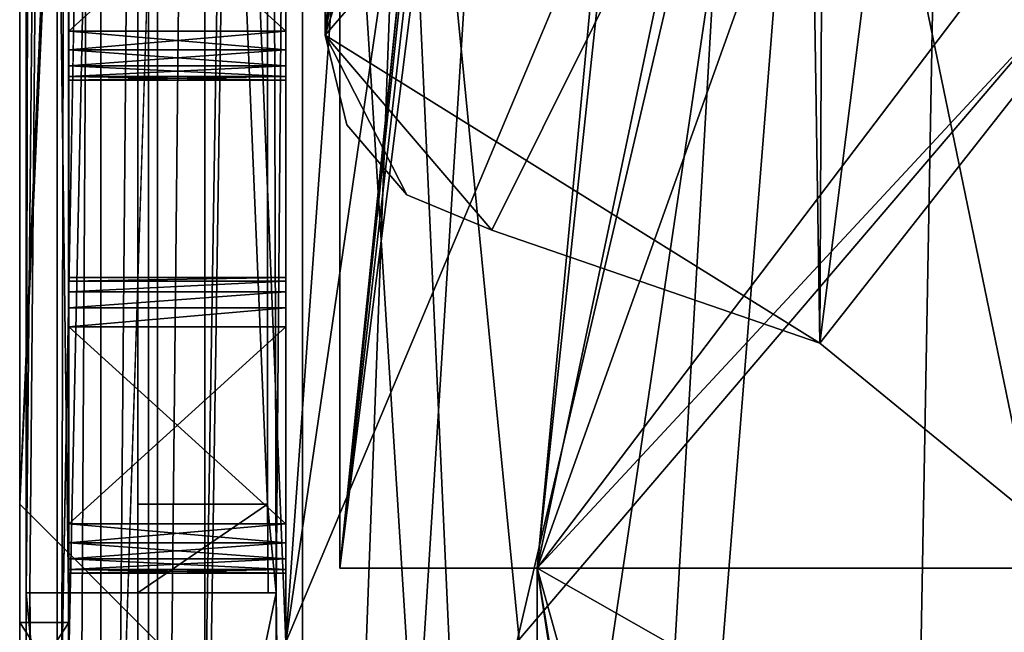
# Model space of a CAD drawing. Extents: x -3 to 104, y -79 to 161.
# Tile 17 of 203: x -3 to 7, y -44 to -38. Entities that reach past the tile are written whole.
import ezdxf

# ---------------------------------------------------------------- set-up
doc = ezdxf.new("R2010")
doc.units = 0
doc.header["$MEASUREMENT"] = 0

msp = doc.modelspace()

# ---------------------------------------------------------------- linework, layer by layer
for points in [[(-2.95, -77.599998, -76.900002), (-2.95, 159.899994, -76.900002), (-0.25, 6.1, -76.900002)], [(-2.95, 159.899994, -76.900002), (-2.95, -77.599998, -76.900002), (-2.95, -4.9, -68.400002)], [(-2.9501, -67.600098, 10.1), (-2.9501, 149.899994, 10.1), (-1.7501, -2.4, 10.1)], [(-2.9501, 149.899994, 10.1), (-2.9501, -67.600098, 10.1), (-2.8837, -43.599998, 17.700001)], [(-2.9501, 149.899994, 10.1), (-2.8837, -43.599998, 17.700001), (-2.8837, 129.899994, 17.700001)], [(-2.8837, 129.899994, 17.700001), (-2.8837, -43.599998, 17.700001), (-2.7432, 45.761299, 33.799999)], [(6.8364, 20.8113, 18.9), (0.3, 129.649994, 18.9), (0.3, -43.349998, 18.9)], [(0.3, 129.649994, 17.299999), (6.8364, 20.8113, 17.299999), (0.3, -43.349998, 17.299999)], [(0.3, 129.649994, 18.9), (0.3, 129.649994, 17.299999), (0.3, -43.349998, 18.9)], [(0.3, -43.349998, 18.9), (0.3, 129.649994, 17.299999), (0.3, -43.349998, 17.299999)], [(-2.95, -4.1346, -9.5522), (-2.95, -42.700001, 10.1), (-2.95, 129, 10.1)], [(-2.95, 129, 10.1), (-2.95, -42.700001, 10.1), (-1.65, -11.9, 10.1)], [(-2.7432, 45.761299, 33.799999), (-2.8837, -43.599998, 17.700001), (-2.7432, 41.261299, 33.799999)], [(-2.8837, -43.599998, 17.700001), (-2.7432, 25.761299, 33.799999), (-2.7432, 41.261299, 33.799999)], [(-2.8837, -43.599998, 17.700001), (-2.7424, 25.299999, 33.8923), (-2.7432, 25.761299, 33.799999)], [(-2.8837, -43.599998, 17.700001), (-2.74, 24.877399, 34.1661), (-2.7424, 25.299999, 33.8923)], [(-2.8837, -43.599998, 17.700001), (-2.7363, 24.5991, 34.589901), (-2.74, 24.877399, 34.1661)], [(-2.8837, -43.599998, 17.700001), (-2.5712, -11.5827, 53.5131), (-2.7363, 24.5991, 34.589901)], [(7.0098, 20.052, 18.9), (6.8364, 20.8113, 18.9), (0.3, -43.349998, 18.9)], [(6.8364, 20.8113, 17.299999), (7.0098, 20.052, 17.299999), (0.3, -43.349998, 17.299999)], [(7.4953, 19.4431, 18.9), (7.0098, 20.052, 18.9), (0.3, -43.349998, 18.9)], [(7.0098, 20.052, 17.299999), (7.4953, 19.4431, 17.299999), (0.3, -43.349998, 17.299999)], [(0.3, -43.349998, 18.9), (8.197, 19.1052, 18.9), (7.4953, 19.4431, 18.9)], [(8.197, 19.1052, 17.299999), (0.3, -43.349998, 17.299999), (7.4953, 19.4431, 17.299999)], [(15.471, 19.228001, 17.299999), (2.3, -43.349998, 17.299999), (8.9759, 19.1052, 17.299999)], [(60.471001, 19.228001, 17.299999), (2.3, -43.349998, 17.299999), (15.471, 19.228001, 17.299999)], [(60.471001, 19.228001, 17.299999), (98.300003, -43.349998, 17.299999), (2.3, -43.349998, 17.299999)], [(2.3, -43.349998, 18.9), (8.197, 19.1052, 18.9), (0.3, -43.349998, 18.9)], [(8.197, 19.1052, 17.299999), (2.3, -43.349998, 17.299999), (0.3, -43.349998, 17.299999)], [(2.3, -43.349998, 18.9), (22.6359, 13.5513, 18.9), (8.197, 19.1052, 18.9)], [(8.9759, 19.1052, 17.299999), (2.3, -43.349998, 17.299999), (8.197, 19.1052, 17.299999)], [(2.3, -43.349998, 18.9), (45.495899, 13.5513, 18.9), (22.6359, 13.5513, 18.9)], [(34.91, -61.897999, 18.9), (45.495899, 13.5513, 18.9), (2.3, -43.349998, 18.9)], [(-1.45, -68.900002, -76.900002), (-2.95, -77.599998, -76.900002), (-0.25, 6.1, -76.900002)], [(-1.3739, -68.517303, -76.900002), (-1.45, -68.900002, -76.900002), (-0.25, 6.1, -76.900002)], [(-0.25, -66.400002, -76.900002), (-1.3739, -68.517303, -76.900002), (-0.25, 6.1, -76.900002)], [(-0.25, -66.400002, -76.900002), (-0.25, 6.1, -76.900002), (-0.25, -22.9, -65.900002)], [(-0.25, -1.9, 2.8), (-0.25, -44.099998, 2.8), (1.45, -20.299999, 2.8)], [(-0.25, -66.400002, 1), (-0.25, -1.9, 1), (1.4531, -19.9555, 1)], [(-0.25, -44.099998, 2.8), (-0.25, -1.9, 2.8), (-0.25, -11.9, 8.1)], [(-0.25, -66.400002, 1), (-0.25, -32.900002, -11.9), (-0.25, -1.9, 1)], [(-2.9501, -67.600098, 10.1), (-1.7501, -2.4, 10.1), (-1.7501, -11.4, 10.1)], [(-2.95, -4.9, -9.4), (-2.95, -42.700001, 10.1), (-2.95, -4.1346, -9.5522)], [(0.15, -37.943501, 6.9), (2.8134, -7.5159, 6.9), (0.15, -4.8, 6.9)], [(0.15, -4.8, 5.3), (0.15, -37.943501, 6.9), (0.15, -4.8, 6.9)], [(0.15, -37.943501, 5.3), (0.15, -37.943501, 6.9), (0.15, -4.8, 5.3)], [(3.15, -20.299999, 5.3), (0.15, -37.943501, 5.3), (0.15, -4.8, 5.3)], [(-2.95, -4.9, -9.4), (-2.95, -42.700001, 6.1), (-2.95, -42.700001, 10.1)], [(-2.95, -4.9, -9.4), (-2.95, -43.900002, -9.4), (-2.95, -42.700001, 6.1)], [(-2.95, -4.9, -68.400002), (-2.95, -77.599998, -76.900002), (-2.95, -43.900002, -68.400002)], [(-2.45, -43.900002, -9.4), (-2.95, -4.9, -9.4), (-2.45, -4.9, -9.4)], [(-2.95, -43.900002, -9.4), (-2.95, -4.9, -9.4), (-2.45, -43.900002, -9.4)], [(-2.95, -4.9, -68.400002), (-2.45, -43.900002, -68.400002), (-2.45, -4.9, -68.400002)], [(-2.95, -4.9, -68.400002), (-2.95, -43.900002, -68.400002), (-2.45, -43.900002, -68.400002)], [(-2.45, -25.9, -11.9), (-2.45, -43.900002, -9.4), (-2.45, -4.9, -9.4)], [(-2.45, -4.9, -68.400002), (-2.45, -43.900002, -68.400002), (-2.45, -17.9, -65.900002)], [(0.15, -37.943501, 6.9), (3.2712, -8.09, 6.9), (2.8134, -7.5159, 6.9)], [(7.8966, -43.296799, 6.9), (5.7866, -7.5159, 6.9), (5.3288, -8.09, 6.9)], [(7.8966, -43.296799, 6.9), (54.450001, -21.299999, 6.9), (5.7866, -7.5159, 6.9)], [(0.15, -37.943501, 6.9), (3.9328, -8.4086, 6.9), (3.2712, -8.09, 6.9)], [(5.1712, -41.066601, 6.9), (5.3288, -8.09, 6.9), (4.6672, -8.4086, 6.9)], [(5.1712, -41.066601, 6.9), (7.8966, -43.296799, 6.9), (5.3288, -8.09, 6.9)], [(0.15, -37.943501, 6.9), (5.1712, -41.066601, 6.9), (4.6672, -8.4086, 6.9)], [(0.15, -37.943501, 6.9), (4.6672, -8.4086, 6.9), (3.9328, -8.4086, 6.9)], [(-1.7501, -67.600098, 10.1), (-2.9501, -67.600098, 10.1), (-1.7501, -11.4, 10.1)], [(-1.7501, -11.4, 11.7), (-1.7501, -42.700001, 11.7), (-1.7501, -11.4, 10.1)], [(-1.7501, -42.700001, 11.7), (-1.7501, -67.600098, 10.1), (-1.7501, -11.4, 10.1)], [(-1.7501, -11.4, 11.7), (-0.436, -11.4, 11.7), (-0.436, -42.700001, 11.7)], [(-1.7501, -11.4, 11.7), (-0.436, -42.700001, 11.7), (-1.7501, -42.700001, 11.7)], [(-0.0799, -11.5615, 52.5), (-0.3487, -43.599998, 21.700001), (-0.436, -11.4, 11.7)], [(-0.3487, -43.599998, 21.700001), (-0.436, -42.700001, 11.7), (-0.436, -11.4, 11.7)], [(-2.8837, -43.599998, 17.700001), (-2.8488, -43.599998, 21.700001), (-2.5712, -11.5827, 53.5131)], [(-2.8488, -43.599998, 21.700001), (-2.5712, -67.221199, 53.5131), (-2.5712, -11.5827, 53.5131)], [(-2.5712, -67.221199, 53.5131), (-2.4533, -11.5827, 54.083099), (-2.5712, -11.5827, 53.5131)], [(-2.5712, -67.221199, 53.5131), (-2.4533, -67.221199, 54.083099), (-2.4533, -11.5827, 54.083099)], [(-2.4533, -67.221199, 54.083099), (-2.1273, -11.5827, 54.5653), (-2.4533, -11.5827, 54.083099)], [(-2.4533, -67.221199, 54.083099), (-2.1273, -67.221199, 54.5653), (-2.1273, -11.5827, 54.5653)], [(-2.1273, -67.221199, 54.5653), (-1.6423, -11.5827, 54.8871), (-2.1273, -11.5827, 54.5653)], [(-2.1273, -67.221199, 54.5653), (-1.6423, -67.221199, 54.8871), (-1.6423, -11.5827, 54.8871)], [(-1.6423, -67.221199, 54.8871), (-1.0713, -67.221199, 55), (-1.0713, -11.5827, 55)], [(-1.6423, -67.221199, 54.8871), (-1.0713, -11.5827, 55), (-1.6423, -11.5827, 54.8871)], [(42.380001, -62.450001, 55), (82.362297, -11.5827, 55), (-1.0713, -11.5827, 55)], [(40.8493, -62.754501, 55), (42.380001, -62.450001, 55), (-1.0713, -11.5827, 55)], [(39.551601, -63.621601, 55), (40.8493, -62.754501, 55), (-1.0713, -11.5827, 55)], [(4.421, -67.5345, 55), (39.551601, -63.621601, 55), (-1.0713, -11.5827, 55)], [(2.4289, -67.221199, 55), (4.421, -67.5345, 55), (-1.0713, -11.5827, 55)], [(-1.0713, -67.221199, 55), (2.4289, -67.221199, 55), (-1.0713, -11.5827, 55)], [(-0.0799, -66.229897, 52.5), (-0.3487, -43.599998, 21.700001), (-0.0799, -11.5615, 52.5)], [(5.5864, -11.5615, 52.5), (2.4203, -66.229897, 52.5), (-0.0799, -11.5615, 52.5)], [(2.4203, -66.229897, 52.5), (-0.0799, -66.229897, 52.5), (-0.0799, -11.5615, 52.5)], [(6.7864, -11.5615, 52.5), (2.4203, -66.229897, 52.5), (5.5864, -11.5615, 52.5)], [(5.7808, -67.026199, 52.5), (2.4203, -66.229897, 52.5), (6.7864, -11.5615, 52.5)], [(39.551601, -63.621601, 52.5), (5.7808, -67.026199, 52.5), (6.7864, -11.5615, 52.5)], [(58.386398, -11.5615, 52.5), (40.8493, -62.754501, 52.5), (6.7864, -11.5615, 52.5)], [(40.8493, -62.754501, 52.5), (39.551601, -63.621601, 52.5), (6.7864, -11.5615, 52.5)], [(-2.95, -42.700001, 10.1), (-1.55, -11.9, 10.1), (-1.65, -11.9, 10.1)], [(-1.55, -44.099998, 10.1), (-1.55, -11.9, 10.1), (-2.95, -42.700001, 10.1)], [(-1.55, -11.9, 10.1), (-1.55, -44.099998, 10.1), (-1.55, -11.9, 11.3)], [(-1.55, -11.9, 11.3), (-1.55, -44.099998, 10.1), (-1.55, -44.099998, 11.3)], [(-1.55, -11.9, 11.3), (-0.25, -44.099998, 11.3), (-0.25, -11.9, 11.3)], [(-1.55, -11.9, 11.3), (-1.55, -44.099998, 11.3), (-0.25, -44.099998, 11.3)], [(-0.25, -44.099998, 11.3), (-0.25, -11.9, 8.1), (-0.25, -11.9, 11.3)], [(-0.25, -44.099998, 2.8), (-0.25, -11.9, 8.1), (-0.25, -44.099998, 11.3)], [(-2.45, -17.9, -65.900002), (-2.45, -43.900002, -68.400002), (-2.45, -20.9, -65.900002)], [(-0.25, -66.400002, 1), (1.4531, -19.9555, 1), (2.2954, -25.9345, 1)], [(1.45, -20.299999, 2.8), (-0.25, -44.099998, 2.8), (2.3729, -26.181, 2.8)], [(4.0065, -25.7078, 5.3), (0.15, -37.943501, 5.3), (3.15, -20.299999, 5.3)], [(-2.45, -20.9, -65.900002), (-2.45, -43.900002, -68.400002), (-2.45, -22.9, -65.900002)], [(-2.45, -22.9, -65.900002), (-2.45, -43.900002, -68.400002), (-2.45, -25.9, -65.900002)], [(-0.25, -66.400002, -76.900002), (-0.25, -22.9, -65.900002), (-0.25, -25.9, -65.900002)], [(6.4922, -30.586201, 5.3), (0.15, -37.943501, 5.3), (4.0065, -25.7078, 5.3)], [(-2.45, -27.9, -11.9), (-2.45, -43.900002, -9.4), (-2.45, -25.9, -11.9)], [(-2.45, -25.9, -65.900002), (-2.45, -43.900002, -68.400002), (-2.45, -27.9, -65.900002)], [(-0.25, -66.400002, -76.900002), (-0.25, -25.9, -65.900002), (-0.25, -27.9, -65.900002)], [(-0.25, -66.400002, 1), (2.2954, -25.9345, 1), (4.9529, -31.356199, 1)], [(2.3729, -26.181, 2.8), (-0.25, -44.099998, 2.8), (5.0527, -31.496599, 2.8)], [(-2.45, -30.9, -11.9), (-2.45, -43.900002, -9.4), (-2.45, -27.9, -11.9)], [(-2.45, -27.9, -65.900002), (-2.45, -43.900002, -68.400002), (-2.45, -30.9, -65.900002)], [(-0.25, -66.400002, -76.900002), (-0.25, -27.9, -65.900002), (-0.25, -30.9, -65.900002)], [(6.4922, -30.586201, 5.3), (1.8417, -39.919601, 5.3), (0.15, -37.943501, 5.3)], [(5.1712, -41.066601, 5.3), (1.8417, -39.919601, 5.3), (6.4922, -30.586201, 5.3)], [(10.3638, -34.457802, 5.3), (5.1712, -41.066601, 5.3), (6.4922, -30.586201, 5.3)], [(-2.45, -32.900002, -11.9), (-2.45, -43.900002, -9.4), (-2.45, -30.9, -11.9)], [(-2.45, -30.9, -65.900002), (-2.45, -43.900002, -68.400002), (-2.45, -32.900002, -65.900002)], [(-0.25, -66.400002, -76.900002), (-0.25, -30.9, -65.900002), (-0.25, -32.900002, -65.900002)], [(-0.25, -66.400002, 1), (4.9529, -31.356199, 1), (8.9745, -50.8428, 1)], [(8.9745, -50.8428, 1), (4.9529, -31.356199, 1), (9.1628, -35.684502, 1)], [(-0.25, -44.099998, 2.8), (2.096, -44.099998, 2.8), (5.0527, -31.496599, 2.8)], [(5.0527, -31.496599, 2.8), (2.096, -44.099998, 2.8), (9.2319, -35.735901, 2.8)], [(-2.45, -35.900002, -11.9), (-2.45, -43.900002, -9.4), (-2.45, -32.900002, -11.9)], [(-2.45, -32.900002, -65.900002), (-2.45, -43.900002, -68.400002), (-2.45, -35.900002, -65.900002)], [(-0.25, -66.400002, 1), (-0.25, -35.900002, -11.9), (-0.25, -32.900002, -11.9)], [(-0.25, -66.400002, -76.900002), (-0.25, -32.900002, -65.900002), (-0.25, -35.900002, -65.900002)], [(7.8966, -43.296799, 5.3), (5.1712, -41.066601, 5.3), (10.3638, -34.457802, 5.3)], [(2.096, -44.099998, 2.8), (11.454, -44.9884, 2.8), (9.2319, -35.735901, 2.8)], [(-2.45, -37.900002, -11.9), (-2.45, -43.900002, -9.4), (-2.45, -35.900002, -11.9)], [(-2.45, -35.900002, -37.900002), (-2.45, -35.900002, -39.900002), (-2.45, -37.900002, -37.900002)], [(-2.45, -35.900002, -39.900002), (-2.45, -37.900002, -39.900002), (-2.45, -37.900002, -37.900002)], [(-2.45, -35.900002, -65.900002), (-2.45, -43.900002, -68.400002), (-2.45, -37.900002, -65.900002)], [(-0.25, -37.900002, -11.9), (-2.45, -37.900002, -11.9), (-2.45, -35.900002, -11.9)], [(-0.25, -37.900002, -11.9), (-2.45, -35.900002, -11.9), (-0.25, -35.900002, -11.9)], [(-2.45, -37.900002, -37.900002), (-0.25, -37.900002, -37.900002), (-0.25, -35.900002, -37.900002)], [(-2.45, -35.900002, -37.900002), (-2.45, -37.900002, -37.900002), (-0.25, -35.900002, -37.900002)], [(-0.25, -37.900002, -39.900002), (-2.45, -37.900002, -39.900002), (-2.45, -35.900002, -39.900002)], [(-0.25, -37.900002, -39.900002), (-2.45, -35.900002, -39.900002), (-0.25, -35.900002, -39.900002)], [(-2.45, -37.900002, -65.900002), (-0.25, -37.900002, -65.900002), (-0.25, -35.900002, -65.900002)], [(-2.45, -35.900002, -65.900002), (-2.45, -37.900002, -65.900002), (-0.25, -35.900002, -65.900002)], [(-0.25, -66.400002, 1), (-0.25, -37.900002, -11.9), (-0.25, -35.900002, -11.9)], [(-0.25, -37.900002, -39.900002), (-0.25, -35.900002, -39.900002), (-0.25, -35.900002, -37.900002)], [(-0.25, -37.900002, -39.900002), (-0.25, -35.900002, -37.900002), (-0.25, -37.900002, -37.900002)], [(-0.25, -66.400002, -76.900002), (-0.25, -35.900002, -65.900002), (-0.25, -37.900002, -65.900002)], [(-2.45, -38.091301, -11.9381), (-2.45, -43.900002, -9.4), (-2.45, -37.900002, -11.9)], [(-2.45, -37.900002, -37.900002), (-2.45, -37.900002, -39.900002), (-2.45, -38.091301, -37.8619)], [(-2.45, -37.900002, -39.900002), (-2.45, -38.091301, -39.938099), (-2.45, -38.091301, -37.8619)], [(-2.45, -37.900002, -65.900002), (-2.45, -43.900002, -68.400002), (-2.45, -38.091301, -65.8619)], [(-0.25, -37.900002, -37.900002), (-2.45, -37.900002, -37.900002), (-0.25, -38.091301, -37.8619)], [(-2.45, -37.900002, -37.900002), (-2.45, -38.091301, -37.8619), (-0.25, -38.091301, -37.8619)], [(-0.25, -38.091301, -11.9381), (-2.45, -38.091301, -11.9381), (-0.25, -37.900002, -11.9)], [(-2.45, -38.091301, -11.9381), (-2.45, -37.900002, -11.9), (-0.25, -37.900002, -11.9)], [(-0.25, -37.900002, -65.900002), (-2.45, -37.900002, -65.900002), (-0.25, -38.091301, -65.8619)], [(-2.45, -37.900002, -65.900002), (-2.45, -38.091301, -65.8619), (-0.25, -38.091301, -65.8619)], [(-0.25, -38.091301, -39.938099), (-2.45, -38.091301, -39.938099), (-0.25, -37.900002, -39.900002)], [(-2.45, -38.091301, -39.938099), (-2.45, -37.900002, -39.900002), (-0.25, -37.900002, -39.900002)], [(-0.25, -40.900002, -11.9), (-0.25, -38.091301, -11.9381), (-0.25, -37.900002, -11.9)], [(-0.25, -66.400002, 1), (-0.25, -40.900002, -11.9), (-0.25, -37.900002, -11.9)], [(-0.25, -38.091301, -39.938099), (-0.25, -37.900002, -37.900002), (-0.25, -38.091301, -37.8619)], [(-0.25, -38.091301, -39.938099), (-0.25, -37.900002, -39.900002), (-0.25, -37.900002, -37.900002)], [(-0.25, -40.708698, -65.8619), (-0.25, -37.900002, -65.900002), (-0.25, -38.091301, -65.8619)], [(-0.25, -40.900002, -65.900002), (-0.25, -37.900002, -65.900002), (-0.25, -40.708698, -65.8619)], [(-0.25, -66.400002, -76.900002), (-0.25, -37.900002, -65.900002), (-0.25, -40.900002, -65.900002)], [(1.8417, -39.919601, 6.9), (5.1712, -41.066601, 6.9), (0.15, -37.943501, 6.9)], [(0.9769, -39.563301, 6.9), (0.15, -37.943501, 6.9), (0.3687, -38.852798, 6.9)], [(0.9769, -39.563301, 6.9), (1.8417, -39.919601, 6.9), (0.15, -37.943501, 6.9)], [(0.15, -37.943501, 6.9), (0.15, -37.943501, 5.3), (0.3687, -38.852798, 5.3)], [(0.3687, -38.852798, 6.9), (0.15, -37.943501, 6.9), (0.3687, -38.852798, 5.3)], [(0.15, -37.943501, 5.3), (0.9769, -39.563301, 5.3), (0.3687, -38.852798, 5.3)], [(1.8417, -39.919601, 5.3), (0.9769, -39.563301, 5.3), (0.15, -37.943501, 5.3)], [(-2.45, -38.253601, -12.0464), (-2.45, -40.708698, -11.9381), (-2.45, -38.091301, -11.9381)], [(-2.45, -40.708698, -11.9381), (-2.45, -43.900002, -9.4), (-2.45, -38.091301, -11.9381)], [(-2.45, -38.091301, -37.8619), (-2.45, -38.091301, -39.938099), (-2.45, -38.253601, -37.753601)], [(-2.45, -38.091301, -39.938099), (-2.45, -38.253601, -40.046398), (-2.45, -38.253601, -37.753601)], [(-2.45, -38.091301, -65.8619), (-2.45, -40.708698, -65.8619), (-2.45, -38.253601, -65.753601)], [(-2.45, -38.091301, -65.8619), (-2.45, -43.900002, -68.400002), (-2.45, -40.708698, -65.8619)], [(-0.25, -38.091301, -37.8619), (-2.45, -38.091301, -37.8619), (-0.25, -38.253601, -37.753601)], [(-2.45, -38.091301, -37.8619), (-2.45, -38.253601, -37.753601), (-0.25, -38.253601, -37.753601)], [(-0.25, -38.253601, -12.0464), (-2.45, -38.253601, -12.0464), (-0.25, -38.091301, -11.9381)], [(-2.45, -38.253601, -12.0464), (-2.45, -38.091301, -11.9381), (-0.25, -38.091301, -11.9381)], [(-0.25, -38.091301, -65.8619), (-2.45, -38.091301, -65.8619), (-0.25, -38.253601, -65.753601)], [(-2.45, -38.091301, -65.8619), (-2.45, -38.253601, -65.753601), (-0.25, -38.253601, -65.753601)], [(-0.25, -38.253601, -40.046398), (-2.45, -38.253601, -40.046398), (-0.25, -38.091301, -39.938099)], [(-2.45, -38.253601, -40.046398), (-2.45, -38.091301, -39.938099), (-0.25, -38.091301, -39.938099)], [(-0.25, -40.546398, -12.0464), (-0.25, -38.253601, -12.0464), (-0.25, -38.091301, -11.9381)], [(-0.25, -40.708698, -11.9381), (-0.25, -40.546398, -12.0464), (-0.25, -38.091301, -11.9381)], [(-0.25, -40.900002, -11.9), (-0.25, -40.708698, -11.9381), (-0.25, -38.091301, -11.9381)], [(-0.25, -38.253601, -40.046398), (-0.25, -38.091301, -37.8619), (-0.25, -38.253601, -37.753601)], [(-0.25, -38.253601, -40.046398), (-0.25, -38.091301, -39.938099), (-0.25, -38.091301, -37.8619)], [(-0.25, -40.546398, -65.753601), (-0.25, -38.091301, -65.8619), (-0.25, -38.253601, -65.753601)], [(-0.25, -40.708698, -65.8619), (-0.25, -38.091301, -65.8619), (-0.25, -40.546398, -65.753601)], [(-2.45, -38.3619, -12.2087), (-2.45, -40.546398, -12.0464), (-2.45, -38.253601, -12.0464)], [(-2.45, -40.546398, -12.0464), (-2.45, -40.708698, -11.9381), (-2.45, -38.253601, -12.0464)], [(-2.45, -38.253601, -37.753601), (-2.45, -40.546398, -37.753601), (-2.45, -38.3619, -37.591301)], [(-2.45, -38.253601, -40.046398), (-2.45, -40.546398, -37.753601), (-2.45, -38.253601, -37.753601)], [(-2.45, -38.253601, -40.046398), (-2.45, -40.546398, -40.046398), (-2.45, -40.546398, -37.753601)], [(-2.45, -38.3619, -40.208698), (-2.45, -40.546398, -40.046398), (-2.45, -38.253601, -40.046398)], [(-2.45, -38.253601, -65.753601), (-2.45, -40.546398, -65.753601), (-2.45, -38.3619, -65.591301)], [(-2.45, -38.253601, -65.753601), (-2.45, -40.708698, -65.8619), (-2.45, -40.546398, -65.753601)], [(-0.25, -38.253601, -37.753601), (-2.45, -38.253601, -37.753601), (-0.25, -38.3619, -37.591301)], [(-2.45, -38.253601, -37.753601), (-2.45, -38.3619, -37.591301), (-0.25, -38.3619, -37.591301)], [(-0.25, -38.3619, -12.2087), (-2.45, -38.3619, -12.2087), (-0.25, -38.253601, -12.0464)], [(-2.45, -38.3619, -12.2087), (-2.45, -38.253601, -12.0464), (-0.25, -38.253601, -12.0464)], [(-0.25, -38.253601, -65.753601), (-2.45, -38.253601, -65.753601), (-0.25, -38.3619, -65.591301)], [(-2.45, -38.253601, -65.753601), (-2.45, -38.3619, -65.591301), (-0.25, -38.3619, -65.591301)], [(-0.25, -38.3619, -40.208698), (-2.45, -38.3619, -40.208698), (-0.25, -38.253601, -40.046398)], [(-2.45, -38.3619, -40.208698), (-2.45, -38.253601, -40.046398), (-0.25, -38.253601, -40.046398)], [(-0.25, -40.438099, -12.2087), (-0.25, -38.3619, -12.2087), (-0.25, -38.253601, -12.0464)], [(-0.25, -40.438099, -12.2087), (-0.25, -38.253601, -12.0464), (-0.25, -40.546398, -12.0464)], [(-0.25, -40.438099, -37.591301), (-0.25, -38.253601, -37.753601), (-0.25, -38.3619, -37.591301)], [(-0.25, -40.546398, -37.753601), (-0.25, -38.253601, -37.753601), (-0.25, -40.438099, -37.591301)], [(-0.25, -38.253601, -40.046398), (-0.25, -38.253601, -37.753601), (-0.25, -40.546398, -37.753601)], [(-0.25, -40.546398, -40.046398), (-0.25, -38.253601, -40.046398), (-0.25, -40.546398, -37.753601)], [(-0.25, -40.438099, -40.208698), (-0.25, -38.253601, -40.046398), (-0.25, -40.546398, -40.046398)], [(-0.25, -40.438099, -40.208698), (-0.25, -38.3619, -40.208698), (-0.25, -38.253601, -40.046398)], [(-0.25, -40.438099, -65.591301), (-0.25, -38.253601, -65.753601), (-0.25, -38.3619, -65.591301)], [(-0.25, -40.546398, -65.753601), (-0.25, -38.253601, -65.753601), (-0.25, -40.438099, -65.591301)], [(-2.45, -38.400002, -12.4), (-2.45, -40.438099, -12.2087), (-2.45, -38.3619, -12.2087)], [(-2.45, -38.3619, -12.2087), (-2.45, -40.438099, -12.2087), (-2.45, -40.546398, -12.0464)], [(-2.45, -38.3619, -37.591301), (-2.45, -40.438099, -37.591301), (-2.45, -38.400002, -37.400002)], [(-2.45, -38.3619, -37.591301), (-2.45, -40.546398, -37.753601), (-2.45, -40.438099, -37.591301)], [(-2.45, -38.400002, -40.400002), (-2.45, -40.438099, -40.208698), (-2.45, -38.3619, -40.208698)], [(-2.45, -38.3619, -40.208698), (-2.45, -40.438099, -40.208698), (-2.45, -40.546398, -40.046398)], [(-2.45, -38.3619, -65.591301), (-2.45, -40.438099, -65.591301), (-2.45, -38.400002, -65.400002)], [(-2.45, -38.3619, -65.591301), (-2.45, -40.546398, -65.753601), (-2.45, -40.438099, -65.591301)], [(-0.25, -38.3619, -37.591301), (-2.45, -38.3619, -37.591301), (-0.25, -38.400002, -37.400002)], [(-2.45, -38.3619, -37.591301), (-2.45, -38.400002, -37.400002), (-0.25, -38.400002, -37.400002)], [(-0.25, -38.400002, -12.4), (-2.45, -38.400002, -12.4), (-0.25, -38.3619, -12.2087)], [(-2.45, -38.400002, -12.4), (-2.45, -38.3619, -12.2087), (-0.25, -38.3619, -12.2087)], [(-0.25, -38.3619, -65.591301), (-2.45, -38.3619, -65.591301), (-0.25, -38.400002, -65.400002)], [(-2.45, -38.3619, -65.591301), (-2.45, -38.400002, -65.400002), (-0.25, -38.400002, -65.400002)], [(-0.25, -38.400002, -40.400002), (-2.45, -38.400002, -40.400002), (-0.25, -38.3619, -40.208698)], [(-2.45, -38.400002, -40.400002), (-2.45, -38.3619, -40.208698), (-0.25, -38.3619, -40.208698)], [(-0.25, -40.400002, -12.4), (-0.25, -38.400002, -12.4), (-0.25, -38.3619, -12.2087)], [(-0.25, -40.400002, -12.4), (-0.25, -38.3619, -12.2087), (-0.25, -40.438099, -12.2087)], [(-0.25, -40.400002, -37.400002), (-0.25, -38.3619, -37.591301), (-0.25, -38.400002, -37.400002)], [(-0.25, -40.438099, -37.591301), (-0.25, -38.3619, -37.591301), (-0.25, -40.400002, -37.400002)], [(-0.25, -40.400002, -40.400002), (-0.25, -38.3619, -40.208698), (-0.25, -40.438099, -40.208698)], [(-0.25, -40.400002, -40.400002), (-0.25, -38.400002, -40.400002), (-0.25, -38.3619, -40.208698)], [(-0.25, -40.400002, -65.400002), (-0.25, -38.3619, -65.591301), (-0.25, -38.400002, -65.400002)], [(-0.25, -40.438099, -65.591301), (-0.25, -38.3619, -65.591301), (-0.25, -40.400002, -65.400002)], [(-2.45, -38.400002, -12.4), (-2.45, -40.400002, -12.4), (-2.45, -40.438099, -12.2087)], [(-2.45, -38.400002, -12.4), (-2.45, -38.400002, -37.400002), (-2.45, -40.400002, -12.4)], [(-2.45, -38.400002, -37.400002), (-2.45, -40.400002, -37.400002), (-2.45, -40.400002, -12.4)], [(-2.45, -38.400002, -37.400002), (-2.45, -40.438099, -37.591301), (-2.45, -40.400002, -37.400002)], [(-2.45, -38.400002, -40.400002), (-2.45, -40.400002, -40.400002), (-2.45, -40.438099, -40.208698)], [(-2.45, -38.400002, -65.400002), (-2.45, -40.400002, -65.400002), (-2.45, -38.400002, -40.400002)], [(-2.45, -38.400002, -40.400002), (-2.45, -40.400002, -65.400002), (-2.45, -40.400002, -40.400002)], [(-2.45, -38.400002, -65.400002), (-2.45, -40.438099, -65.591301), (-2.45, -40.400002, -65.400002)], [(-2.45, -38.400002, -37.400002), (-0.25, -38.400002, -12.4), (-0.25, -38.400002, -37.400002)], [(-2.45, -38.400002, -37.400002), (-2.45, -38.400002, -12.4), (-0.25, -38.400002, -12.4)], [(-2.45, -38.400002, -65.400002), (-0.25, -38.400002, -40.400002), (-0.25, -38.400002, -65.400002)], [(-2.45, -38.400002, -65.400002), (-2.45, -38.400002, -40.400002), (-0.25, -38.400002, -40.400002)], [(-0.25, -40.400002, -37.400002), (-0.25, -38.400002, -37.400002), (-0.25, -38.400002, -12.4)], [(-0.25, -40.400002, -37.400002), (-0.25, -38.400002, -12.4), (-0.25, -40.400002, -12.4)], [(-0.25, -40.400002, -65.400002), (-0.25, -38.400002, -40.400002), (-0.25, -40.400002, -40.400002)], [(-0.25, -40.400002, -65.400002), (-0.25, -38.400002, -65.400002), (-0.25, -38.400002, -40.400002)], [(0.3687, -38.852798, 6.9), (0.3687, -38.852798, 5.3), (0.9769, -39.563301, 5.3)], [(0.9769, -39.563301, 6.9), (0.3687, -38.852798, 6.9), (0.9769, -39.563301, 5.3)], [(0.9769, -39.563301, 6.9), (0.9769, -39.563301, 5.3), (1.8417, -39.919601, 5.3)], [(1.8417, -39.919601, 6.9), (0.9769, -39.563301, 6.9), (1.8417, -39.919601, 5.3)], [(5.1712, -41.066601, 5.3), (1.8417, -39.919601, 6.9), (1.8417, -39.919601, 5.3)], [(5.1712, -41.066601, 6.9), (1.8417, -39.919601, 6.9), (5.1712, -41.066601, 5.3)], [(-0.25, -40.438099, -40.208698), (-2.45, -40.438099, -40.208698), (-0.25, -40.400002, -40.400002)], [(-2.45, -40.438099, -40.208698), (-2.45, -40.400002, -40.400002), (-0.25, -40.400002, -40.400002)], [(-2.45, -40.400002, -40.400002), (-2.45, -40.400002, -65.400002), (-0.25, -40.400002, -65.400002)], [(-2.45, -40.400002, -40.400002), (-0.25, -40.400002, -65.400002), (-0.25, -40.400002, -40.400002)], [(-2.45, -40.400002, -65.400002), (-2.45, -40.438099, -65.591301), (-0.25, -40.400002, -65.400002)], [(-0.25, -40.400002, -65.400002), (-2.45, -40.438099, -65.591301), (-0.25, -40.438099, -65.591301)], [(-0.25, -40.438099, -12.2087), (-2.45, -40.438099, -12.2087), (-0.25, -40.400002, -12.4)], [(-2.45, -40.438099, -12.2087), (-2.45, -40.400002, -12.4), (-0.25, -40.400002, -12.4)], [(-2.45, -40.400002, -12.4), (-2.45, -40.400002, -37.400002), (-0.25, -40.400002, -37.400002)], [(-2.45, -40.400002, -12.4), (-0.25, -40.400002, -37.400002), (-0.25, -40.400002, -12.4)], [(-2.45, -40.400002, -37.400002), (-2.45, -40.438099, -37.591301), (-0.25, -40.400002, -37.400002)], [(-0.25, -40.400002, -37.400002), (-2.45, -40.438099, -37.591301), (-0.25, -40.438099, -37.591301)], [(-0.25, -40.546398, -40.046398), (-2.45, -40.546398, -40.046398), (-0.25, -40.438099, -40.208698)], [(-2.45, -40.546398, -40.046398), (-2.45, -40.438099, -40.208698), (-0.25, -40.438099, -40.208698)], [(-0.25, -40.438099, -65.591301), (-2.45, -40.546398, -65.753601), (-0.25, -40.546398, -65.753601)], [(-2.45, -40.438099, -65.591301), (-2.45, -40.546398, -65.753601), (-0.25, -40.438099, -65.591301)], [(-0.25, -40.546398, -12.0464), (-2.45, -40.546398, -12.0464), (-0.25, -40.438099, -12.2087)], [(-2.45, -40.546398, -12.0464), (-2.45, -40.438099, -12.2087), (-0.25, -40.438099, -12.2087)], [(-0.25, -40.438099, -37.591301), (-2.45, -40.546398, -37.753601), (-0.25, -40.546398, -37.753601)], [(-2.45, -40.438099, -37.591301), (-2.45, -40.546398, -37.753601), (-0.25, -40.438099, -37.591301)], [(-2.45, -40.546398, -37.753601), (-2.45, -40.708698, -39.938099), (-2.45, -40.708698, -37.8619)], [(-2.45, -40.546398, -40.046398), (-2.45, -40.708698, -39.938099), (-2.45, -40.546398, -37.753601)], [(-0.25, -40.708698, -39.938099), (-2.45, -40.708698, -39.938099), (-0.25, -40.546398, -40.046398)], [(-2.45, -40.708698, -39.938099), (-2.45, -40.546398, -40.046398), (-0.25, -40.546398, -40.046398)], [(-0.25, -40.546398, -65.753601), (-2.45, -40.708698, -65.8619), (-0.25, -40.708698, -65.8619)], [(-2.45, -40.546398, -65.753601), (-2.45, -40.708698, -65.8619), (-0.25, -40.546398, -65.753601)], [(-0.25, -40.708698, -11.9381), (-2.45, -40.708698, -11.9381), (-0.25, -40.546398, -12.0464)], [(-2.45, -40.708698, -11.9381), (-2.45, -40.546398, -12.0464), (-0.25, -40.546398, -12.0464)], [(-0.25, -40.546398, -37.753601), (-2.45, -40.708698, -37.8619), (-0.25, -40.708698, -37.8619)], [(-2.45, -40.546398, -37.753601), (-2.45, -40.708698, -37.8619), (-0.25, -40.546398, -37.753601)], [(-0.25, -40.708698, -39.938099), (-0.25, -40.546398, -37.753601), (-0.25, -40.708698, -37.8619)], [(-0.25, -40.708698, -39.938099), (-0.25, -40.546398, -40.046398), (-0.25, -40.546398, -37.753601)], [(-2.45, -40.900002, -11.9), (-2.45, -43.900002, -9.4), (-2.45, -40.708698, -11.9381)], [(-2.45, -40.708698, -37.8619), (-2.45, -40.900002, -39.900002), (-2.45, -40.900002, -37.900002)], [(-2.45, -40.708698, -39.938099), (-2.45, -40.900002, -39.900002), (-2.45, -40.708698, -37.8619)], [(-2.45, -40.708698, -65.8619), (-2.45, -43.900002, -68.400002), (-2.45, -40.900002, -65.900002)], [(-0.25, -40.900002, -39.900002), (-2.45, -40.900002, -39.900002), (-0.25, -40.708698, -39.938099)], [(-2.45, -40.900002, -39.900002), (-2.45, -40.708698, -39.938099), (-0.25, -40.708698, -39.938099)], [(-0.25, -40.708698, -65.8619), (-2.45, -40.900002, -65.900002), (-0.25, -40.900002, -65.900002)], [(-2.45, -40.708698, -65.8619), (-2.45, -40.900002, -65.900002), (-0.25, -40.708698, -65.8619)], [(-0.25, -40.900002, -11.9), (-2.45, -40.900002, -11.9), (-0.25, -40.708698, -11.9381)], [(-2.45, -40.900002, -11.9), (-2.45, -40.708698, -11.9381), (-0.25, -40.708698, -11.9381)], [(-0.25, -40.708698, -37.8619), (-2.45, -40.900002, -37.900002), (-0.25, -40.900002, -37.900002)], [(-2.45, -40.708698, -37.8619), (-2.45, -40.900002, -37.900002), (-0.25, -40.708698, -37.8619)], [(-0.25, -40.900002, -39.900002), (-0.25, -40.708698, -39.938099), (-0.25, -40.708698, -37.8619)], [(-0.25, -40.900002, -39.900002), (-0.25, -40.708698, -37.8619), (-0.25, -40.900002, -37.900002)], [(-2.45, -40.900002, -11.9), (-2.45, -42.900002, -11.9), (-2.45, -43.900002, -9.4)], [(-2.45, -40.900002, -37.900002), (-2.45, -40.900002, -39.900002), (-2.45, -42.900002, -37.900002)], [(-2.45, -40.900002, -39.900002), (-2.45, -42.900002, -39.900002), (-2.45, -42.900002, -37.900002)], [(-2.45, -40.900002, -65.900002), (-2.45, -43.900002, -68.400002), (-2.45, -42.900002, -65.900002)], [(-0.25, -42.900002, -39.900002), (-2.45, -42.900002, -39.900002), (-2.45, -40.900002, -39.900002)], [(-0.25, -42.900002, -39.900002), (-2.45, -40.900002, -39.900002), (-0.25, -40.900002, -39.900002)], [(-2.45, -42.900002, -65.900002), (-0.25, -42.900002, -65.900002), (-0.25, -40.900002, -65.900002)], [(-2.45, -40.900002, -65.900002), (-2.45, -42.900002, -65.900002), (-0.25, -40.900002, -65.900002)], [(-0.25, -42.900002, -11.9), (-2.45, -42.900002, -11.9), (-2.45, -40.900002, -11.9)], [(-0.25, -42.900002, -11.9), (-2.45, -40.900002, -11.9), (-0.25, -40.900002, -11.9)], [(-2.45, -42.900002, -37.900002), (-0.25, -42.900002, -37.900002), (-0.25, -40.900002, -37.900002)], [(-2.45, -40.900002, -37.900002), (-2.45, -42.900002, -37.900002), (-0.25, -40.900002, -37.900002)], [(-0.25, -66.400002, 1), (-0.25, -42.900002, -11.9), (-0.25, -40.900002, -11.9)], [(-0.25, -42.900002, -39.900002), (-0.25, -40.900002, -39.900002), (-0.25, -40.900002, -37.900002)], [(-0.25, -42.900002, -39.900002), (-0.25, -40.900002, -37.900002), (-0.25, -42.900002, -37.900002)], [(-0.25, -66.400002, -76.900002), (-0.25, -40.900002, -65.900002), (-0.25, -42.900002, -65.900002)], [(7.8966, -43.296799, 5.3), (5.1712, -41.066601, 6.9), (5.1712, -41.066601, 5.3)], [(7.8966, -43.296799, 6.9), (5.1712, -41.066601, 6.9), (7.8966, -43.296799, 5.3)], [(-2.95, -42.700001, 6.1), (-2.95, -44.665401, -9.5522), (-2.95, -56.5, 6.1)], [(-2.95, -43.900002, -9.4), (-2.95, -44.665401, -9.5522), (-2.95, -42.700001, 6.1)], [(-2.95, -42.700001, 6.1), (-2.95, -56.5, 6.1), (-1.55, -44.099998, 10.1)], [(-2.95, -42.700001, 10.1), (-2.95, -42.700001, 6.1), (-1.55, -44.099998, 10.1)], [(-1.7501, -43.599998, 12.6), (-1.7501, -56.5, 11.7), (-1.7501, -42.700001, 11.7)], [(-1.7501, -56.5, 11.7), (-1.7501, -67.600098, 10.1), (-1.7501, -42.700001, 11.7)], [(-0.436, -42.700001, 11.7), (-1.7501, -43.599998, 12.6), (-1.7501, -42.700001, 11.7)], [(-0.4281, -43.599998, 12.6), (-1.7501, -43.599998, 12.6), (-0.436, -42.700001, 11.7)], [(-0.4281, -43.599998, 12.6), (-0.436, -42.700001, 11.7), (-0.3487, -43.599998, 21.700001)], [(-2.45, -42.900002, -11.9), (-2.45, -43.091301, -11.9381), (-2.45, -43.900002, -9.4)], [(-2.45, -42.900002, -37.900002), (-2.45, -43.091301, -39.938099), (-2.45, -43.091301, -37.8619)], [(-2.45, -42.900002, -39.900002), (-2.45, -43.091301, -39.938099), (-2.45, -42.900002, -37.900002)], [(-2.45, -42.900002, -65.900002), (-2.45, -43.900002, -68.400002), (-2.45, -43.091301, -65.8619)], [(-0.25, -42.900002, -65.900002), (-2.45, -42.900002, -65.900002), (-0.25, -43.091301, -65.8619)], [(-2.45, -42.900002, -65.900002), (-2.45, -43.091301, -65.8619), (-0.25, -43.091301, -65.8619)], [(-0.25, -43.091301, -39.938099), (-2.45, -43.091301, -39.938099), (-0.25, -42.900002, -39.900002)], [(-2.45, -43.091301, -39.938099), (-2.45, -42.900002, -39.900002), (-0.25, -42.900002, -39.900002)], [(-0.25, -42.900002, -37.900002), (-2.45, -42.900002, -37.900002), (-0.25, -43.091301, -37.8619)], [(-2.45, -42.900002, -37.900002), (-2.45, -43.091301, -37.8619), (-0.25, -43.091301, -37.8619)], [(-0.25, -43.091301, -11.9381), (-2.45, -43.091301, -11.9381), (-0.25, -42.900002, -11.9)], [(-2.45, -43.091301, -11.9381), (-2.45, -42.900002, -11.9), (-0.25, -42.900002, -11.9)], [(-0.25, -66.400002, 1), (-0.25, -43.091301, -11.9381), (-0.25, -42.900002, -11.9)], [(-0.25, -43.091301, -39.938099), (-0.25, -42.900002, -37.900002), (-0.25, -43.091301, -37.8619)], [(-0.25, -43.091301, -39.938099), (-0.25, -42.900002, -39.900002), (-0.25, -42.900002, -37.900002)], [(-0.25, -66.400002, -76.900002), (-0.25, -42.900002, -65.900002), (-0.25, -43.091301, -65.8619)], [(-2.45, -43.091301, -11.9381), (-2.45, -43.253601, -12.0464), (-2.45, -43.900002, -9.4)], [(-2.45, -43.091301, -37.8619), (-2.45, -43.253601, -40.046398), (-2.45, -43.253601, -37.753601)], [(-2.45, -43.091301, -39.938099), (-2.45, -43.253601, -40.046398), (-2.45, -43.091301, -37.8619)], [(-2.45, -43.091301, -65.8619), (-2.45, -43.900002, -68.400002), (-2.45, -43.253601, -65.753601)], [(-0.25, -43.091301, -65.8619), (-2.45, -43.091301, -65.8619), (-0.25, -43.253601, -65.753601)], [(-2.45, -43.091301, -65.8619), (-2.45, -43.253601, -65.753601), (-0.25, -43.253601, -65.753601)], [(-0.25, -43.253601, -40.046398), (-2.45, -43.253601, -40.046398), (-0.25, -43.091301, -39.938099)], [(-2.45, -43.253601, -40.046398), (-2.45, -43.091301, -39.938099), (-0.25, -43.091301, -39.938099)], [(-0.25, -43.091301, -37.8619), (-2.45, -43.091301, -37.8619), (-0.25, -43.253601, -37.753601)], [(-2.45, -43.091301, -37.8619), (-2.45, -43.253601, -37.753601), (-0.25, -43.253601, -37.753601)], [(-0.25, -43.253601, -12.0464), (-2.45, -43.253601, -12.0464), (-0.25, -43.091301, -11.9381)], [(-2.45, -43.253601, -12.0464), (-2.45, -43.091301, -11.9381), (-0.25, -43.091301, -11.9381)], [(-0.25, -66.400002, 1), (-0.25, -43.253601, -12.0464), (-0.25, -43.091301, -11.9381)], [(-0.25, -43.253601, -40.046398), (-0.25, -43.091301, -37.8619), (-0.25, -43.253601, -37.753601)], [(-0.25, -43.253601, -40.046398), (-0.25, -43.091301, -39.938099), (-0.25, -43.091301, -37.8619)], [(-0.25, -66.400002, -76.900002), (-0.25, -43.091301, -65.8619), (-0.25, -43.253601, -65.753601)], [(-2.45, -43.900002, -9.4), (-2.45, -43.253601, -12.0464), (-2.45, -44.665401, -9.5522)], [(-2.45, -43.253601, -12.0464), (-2.45, -45.314201, -9.9858), (-2.45, -44.665401, -9.5522)], [(-2.45, -43.253601, -12.0464), (-2.45, -45.747799, -10.6346), (-2.45, -45.314201, -9.9858)], [(-2.45, -43.253601, -12.0464), (-2.45, -45.900002, -11.4), (-2.45, -45.747799, -10.6346)], [(-2.45, -43.3619, -12.2087), (-2.45, -45.900002, -11.4), (-2.45, -43.253601, -12.0464)], [(-2.45, -43.253601, -37.753601), (-2.45, -43.3619, -40.208698), (-2.45, -43.3619, -37.591301)], [(-2.45, -43.253601, -40.046398), (-2.45, -43.3619, -40.208698), (-2.45, -43.253601, -37.753601)], [(-2.45, -43.253601, -65.753601), (-2.45, -45.900002, -66.400002), (-2.45, -43.3619, -65.591301)], [(-2.45, -43.900002, -68.400002), (-2.45, -44.665401, -68.247803), (-2.45, -43.253601, -65.753601)], [(-2.45, -43.253601, -65.753601), (-2.45, -45.747799, -67.165398), (-2.45, -45.900002, -66.400002)], [(-2.45, -43.253601, -65.753601), (-2.45, -45.314201, -67.814201), (-2.45, -45.747799, -67.165398)], [(-2.45, -44.665401, -68.247803), (-2.45, -45.314201, -67.814201), (-2.45, -43.253601, -65.753601)], [(-0.25, -43.253601, -65.753601), (-2.45, -43.253601, -65.753601), (-0.25, -43.3619, -65.591301)], [(-2.45, -43.253601, -65.753601), (-2.45, -43.3619, -65.591301), (-0.25, -43.3619, -65.591301)], [(-0.25, -43.3619, -40.208698), (-2.45, -43.3619, -40.208698), (-0.25, -43.253601, -40.046398)], [(-2.45, -43.3619, -40.208698), (-2.45, -43.253601, -40.046398), (-0.25, -43.253601, -40.046398)], [(-0.25, -43.253601, -37.753601), (-2.45, -43.253601, -37.753601), (-0.25, -43.3619, -37.591301)], [(-2.45, -43.253601, -37.753601), (-2.45, -43.3619, -37.591301), (-0.25, -43.3619, -37.591301)], [(-0.25, -43.3619, -12.2087), (-2.45, -43.3619, -12.2087), (-0.25, -43.253601, -12.0464)], [(-2.45, -43.3619, -12.2087), (-2.45, -43.253601, -12.0464), (-0.25, -43.253601, -12.0464)], [(-0.25, -66.400002, 1), (-0.25, -43.3619, -12.2087), (-0.25, -43.253601, -12.0464)], [(-0.25, -43.3619, -40.208698), (-0.25, -43.253601, -37.753601), (-0.25, -43.3619, -37.591301)], [(-0.25, -43.3619, -40.208698), (-0.25, -43.253601, -40.046398), (-0.25, -43.253601, -37.753601)], [(-0.25, -66.400002, -76.900002), (-0.25, -43.253601, -65.753601), (-0.25, -43.3619, -65.591301)], [(-2.45, -43.400002, -12.4), (-2.45, -45.900002, -11.4), (-2.45, -43.3619, -12.2087)], [(-2.45, -43.3619, -37.591301), (-2.45, -43.400002, -40.400002), (-2.45, -43.400002, -37.400002)], [(-2.45, -43.3619, -40.208698), (-2.45, -43.400002, -40.400002), (-2.45, -43.3619, -37.591301)], [(-2.45, -43.3619, -65.591301), (-2.45, -45.900002, -66.400002), (-2.45, -43.400002, -65.400002)], [(-0.25, -43.3619, -65.591301), (-2.45, -43.3619, -65.591301), (-0.25, -43.400002, -65.400002)], [(-2.45, -43.3619, -65.591301), (-2.45, -43.400002, -65.400002), (-0.25, -43.400002, -65.400002)], [(-0.25, -43.400002, -40.400002), (-2.45, -43.400002, -40.400002), (-0.25, -43.3619, -40.208698)], [(-2.45, -43.400002, -40.400002), (-2.45, -43.3619, -40.208698), (-0.25, -43.3619, -40.208698)], [(-0.25, -43.3619, -37.591301), (-2.45, -43.3619, -37.591301), (-0.25, -43.400002, -37.400002)], [(-2.45, -43.3619, -37.591301), (-2.45, -43.400002, -37.400002), (-0.25, -43.400002, -37.400002)], [(-0.25, -43.400002, -12.4), (-2.45, -43.400002, -12.4), (-0.25, -43.3619, -12.2087)], [(-2.45, -43.400002, -12.4), (-2.45, -43.3619, -12.2087), (-0.25, -43.3619, -12.2087)], [(-0.25, -66.400002, 1), (-0.25, -43.400002, -12.4), (-0.25, -43.3619, -12.2087)], [(-0.25, -43.3619, -40.208698), (-0.25, -43.3619, -37.591301), (-0.25, -43.400002, -37.400002)], [(-0.25, -43.400002, -40.400002), (-0.25, -43.3619, -40.208698), (-0.25, -43.400002, -37.400002)], [(-0.25, -66.400002, -76.900002), (-0.25, -43.3619, -65.591301), (-0.25, -43.400002, -65.400002)], [(0.3, -43.349998, 17.299999), (2.3, -43.349998, 17.299999), (0.3, -43.349998, 18.9)], [(0.3, -43.349998, 18.9), (2.3, -43.349998, 17.299999), (2.3, -43.349998, 18.9)], [(2.3, -55.849998, 18.9), (34.91, -61.897999, 18.9), (2.3, -43.349998, 18.9)], [(2.3, -43.349998, 17.299999), (5.3599, -61.993999, 17.299999), (5.0509, -61.352402, 17.299999)], [(2.3, -43.349998, 17.299999), (5.0509, -61.352402, 17.299999), (2.3, -55.849998, 17.299999)], [(2.3, -43.349998, 17.299999), (9.7291, -69.979897, 17.299999), (5.3599, -61.993999, 17.299999)], [(98.300003, -43.349998, 17.299999), (9.7291, -69.979897, 17.299999), (2.3, -43.349998, 17.299999)], [(2.3, -43.349998, 17.299999), (2.3, -55.849998, 17.299999), (2.3, -43.349998, 18.9)], [(2.3, -43.349998, 18.9), (2.3, -55.849998, 17.299999), (2.3, -55.849998, 18.9)], [(-2.45, -43.400002, -12.4), (-2.45, -43.400002, -37.400002), (-2.45, -45.900002, -11.4)], [(-2.45, -43.400002, -65.400002), (-2.45, -45.900002, -66.400002), (-2.45, -43.400002, -40.400002)], [(-2.45, -45.900002, -66.400002), (-2.45, -45.900002, -11.4), (-2.45, -43.400002, -40.400002)], [(-2.45, -43.400002, -40.400002), (-2.45, -45.900002, -11.4), (-2.45, -43.400002, -37.400002)], [(-2.45, -43.400002, -65.400002), (-0.25, -43.400002, -40.400002), (-0.25, -43.400002, -65.400002)], [(-2.45, -43.400002, -65.400002), (-2.45, -43.400002, -40.400002), (-0.25, -43.400002, -40.400002)], [(-2.45, -43.400002, -37.400002), (-0.25, -43.400002, -12.4), (-0.25, -43.400002, -37.400002)], [(-2.45, -43.400002, -37.400002), (-2.45, -43.400002, -12.4), (-0.25, -43.400002, -12.4)], [(-0.25, -43.400002, -37.400002), (-0.25, -43.400002, -12.4), (-0.25, -66.400002, 1)], [(-0.25, -66.400002, -76.900002), (-0.25, -43.400002, -65.400002), (-0.25, -43.400002, -40.400002)], [(-0.25, -66.400002, -76.900002), (-0.25, -43.400002, -37.400002), (-0.25, -66.400002, 1)], [(-0.25, -66.400002, -76.900002), (-0.25, -43.400002, -40.400002), (-0.25, -43.400002, -37.400002)], [(-2.9501, -67.600098, 10.1), (-2.8837, -55.599998, 17.700001), (-2.8837, -43.599998, 17.700001)], [(-2.8837, -55.599998, 17.700001), (-1.7501, -55.599998, 17.700001), (-2.8837, -43.599998, 17.700001)], [(-2.8837, -43.599998, 17.700001), (-1.7501, -55.599998, 17.700001), (-1.7501, -43.599998, 17.700001)], [(-2.8488, -43.599998, 21.700001), (-2.8837, -43.599998, 17.700001), (-1.7501, -43.599998, 17.700001)], [(-2.8488, -55.599998, 21.700001), (-2.5712, -67.221199, 53.5131), (-2.8488, -43.599998, 21.700001)], [(-2.8488, -43.599998, 21.700001), (-1.7501, -43.599998, 17.700001), (-0.3487, -43.599998, 21.700001)], [(-0.3487, -55.599998, 21.700001), (-2.8488, -55.599998, 21.700001), (-0.3487, -43.599998, 21.700001)], [(-0.3487, -43.599998, 21.700001), (-2.8488, -55.599998, 21.700001), (-2.8488, -43.599998, 21.700001)], [(-1.7501, -55.599998, 12.6), (-1.7501, -56.5, 11.7), (-1.7501, -43.599998, 12.6)], [(-1.7501, -43.599998, 17.700001), (-1.7501, -55.599998, 17.700001), (-1.7501, -43.599998, 12.6)], [(-1.7501, -43.599998, 12.6), (-1.7501, -55.599998, 17.700001), (-1.7501, -55.599998, 12.6)], [(-1.7501, -43.599998, 17.700001), (-0.4281, -43.599998, 12.6), (-0.3487, -43.599998, 21.700001)], [(-1.7501, -43.599998, 17.700001), (-1.7501, -43.599998, 12.6), (-0.4281, -43.599998, 12.6)], [(-0.0799, -66.229897, 52.5), (-0.3487, -55.599998, 21.700001), (-0.3487, -43.599998, 21.700001)], [(-2.95, -43.900002, -68.400002), (-2.95, -77.599998, -76.900002), (-2.95, -44.665401, -68.247803)], [(-2.45, -44.665401, -9.5522), (-2.95, -43.900002, -9.4), (-2.45, -43.900002, -9.4)], [(-2.95, -44.665401, -9.5522), (-2.95, -43.900002, -9.4), (-2.45, -44.665401, -9.5522)], [(-2.95, -43.900002, -68.400002), (-2.95, -44.665401, -68.247803), (-2.45, -43.900002, -68.400002)], [(-2.45, -43.900002, -68.400002), (-2.95, -44.665401, -68.247803), (-2.45, -44.665401, -68.247803)]]:
    msp.add_3dface(points)

doc.saveas('drawing.dxf')
